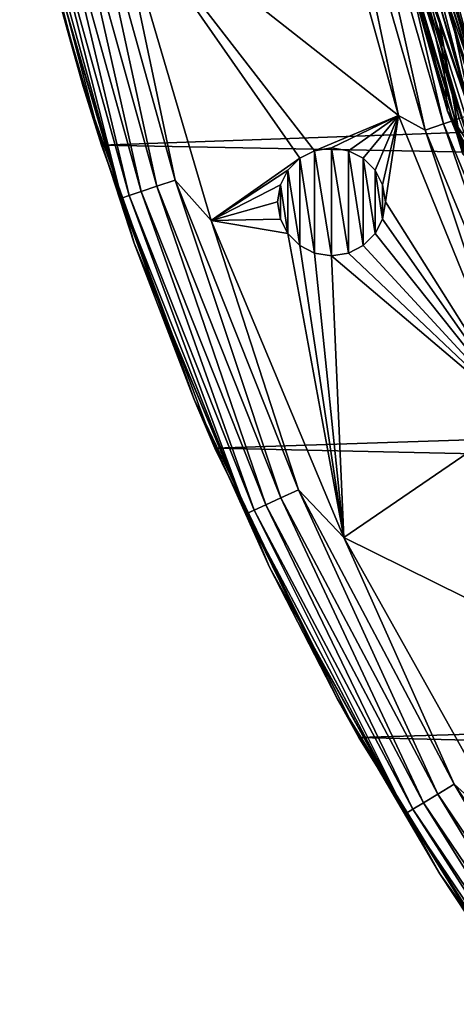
# Model space of a CAD drawing. Header units: millimetres. Extents: x -260 to -103, y -82 to 75.
# Tile 13 of 118: x -258 to -247, y -49 to -24. Entities that reach past the tile are written whole.
import ezdxf

# ---------------------------------------------------------------- set-up
doc = ezdxf.new("R2010")
doc.units = ezdxf.units.MM
doc.header["$LTSCALE"] = 65.185185
for name, color, linetype in [('11', 7, 'CONTINUOUS'), ('13', 7, 'CONTINUOUS'), ('15', 7, 'CONTINUOUS'), ('196', 7, 'CONTINUOUS'), ('197', 7, 'CONTINUOUS'), ('213', 7, 'CONTINUOUS'), ('29', 7, 'CONTINUOUS'), ('47', 7, 'CONTINUOUS'), ('57', 7, 'CONTINUOUS'), ('60', 7, 'CONTINUOUS'), ('61', 7, 'CONTINUOUS'), ('64', 7, 'CONTINUOUS'), ('84', 7, 'CONTINUOUS'), ('85', 7, 'CONTINUOUS'), ('9', 7, 'CONTINUOUS')]:
    doc.layers.add(name, color=color, linetype=linetype)

msp = doc.modelspace()

# ---------------------------------------------------------------- linework, layer by layer
at = {"layer": '11', "color": 1, "linetype": 'Continuous', "true_color": 0xff0c00}
for points in [[(-246.859, -27.28, -541.805), (-248.563, -19.972, -541.307), (-249.194, -19.483, -541.805), (-246.859, -27.28, -541.805)], [(-247.436, -24.016, -541.307), (-248.563, -19.972, -541.307), (-246.859, -27.28, -541.805), (-247.436, -24.016, -541.307)], [(-246.066, -27.985, -541.307), (-247.436, -24.016, -541.307), (-246.859, -27.28, -541.805), (-246.066, -27.985, -541.307)]]:
    msp.add_3dface(points, dxfattribs=at)
at = {"layer": '13', "color": 1, "linetype": 'Continuous', "true_color": 0xff0c00}
for points in [[(-247.242, -26.201, -540.809), (-249.409, -18.55, -540.809), (-247.436, -24.016, -541.307), (-247.242, -26.201, -540.809)], [(-247.436, -24.016, -541.307), (-249.409, -18.55, -540.809), (-248.563, -19.972, -541.307), (-247.436, -24.016, -541.307)], [(-246.066, -27.985, -541.307), (-247.242, -26.201, -540.809), (-247.436, -24.016, -541.307), (-246.066, -27.985, -541.307)], [(-244.162, -33.682, -540.809), (-247.242, -26.201, -540.809), (-244.459, -31.863, -541.307), (-244.162, -33.682, -540.809)], [(-244.459, -31.863, -541.307), (-247.242, -26.201, -540.809), (-246.066, -27.985, -541.307), (-244.459, -31.863, -541.307)]]:
    msp.add_3dface(points, dxfattribs=at)
at = {"layer": '15', "color": 1, "linetype": 'Continuous', "true_color": 0xff0c00}
for points in [[(-249.409, -18.55, -540.809), (-247.242, -26.201, -540.809), (-248.761, -20.021, -534.871), (-249.409, -18.55, -540.809)], [(-244.653, -26.363, -523.177), (-246.884, -18.88, -523.177), (-247.986, -19.83, -528.974), (-244.653, -26.363, -523.177)], [(-247.986, -19.83, -528.974), (-248.761, -20.021, -534.871), (-246.256, -28.057, -534.871), (-247.986, -19.83, -528.974)], [(-245.51, -27.773, -528.974), (-244.653, -26.363, -523.177), (-247.986, -19.83, -528.974), (-245.51, -27.773, -528.974)], [(-245.51, -27.773, -528.974), (-247.986, -19.83, -528.974), (-246.256, -28.057, -534.871), (-245.51, -27.773, -528.974)], [(-248.761, -20.021, -534.871), (-247.242, -26.201, -540.809), (-246.256, -28.057, -534.871), (-248.761, -20.021, -534.871)], [(-247.242, -26.201, -540.809), (-244.162, -33.682, -540.809), (-246.256, -28.057, -534.871), (-247.242, -26.201, -540.809)]]:
    msp.add_3dface(points, dxfattribs=at)
at = {"layer": '196', "color": 1, "linetype": 'Continuous', "true_color": 0xff0c00}
for points in [[(-250.58, -27.197, -10.122), (-250.944, -27.382, -10.122), (-250.942, -27.381, -11.319), (-250.58, -27.197, -10.122)], [(-250.579, -27.196, -11.319), (-250.58, -27.197, -10.122), (-250.942, -27.381, -11.319), (-250.579, -27.196, -11.319)], [(-250.151, -27.124, -10.122), (-250.58, -27.197, -10.122), (-250.151, -27.124, -11.319), (-250.151, -27.124, -10.122)], [(-250.151, -27.124, -11.319), (-250.58, -27.197, -10.122), (-250.579, -27.196, -11.319), (-250.151, -27.124, -11.319)], [(-249.723, -27.197, -10.122), (-250.151, -27.124, -10.122), (-249.724, -27.196, -11.319), (-249.723, -27.197, -10.122)], [(-249.724, -27.196, -11.319), (-250.151, -27.124, -10.122), (-250.151, -27.124, -11.319), (-249.724, -27.196, -11.319)], [(-249.36, -27.382, -11.319), (-249.723, -27.197, -10.122), (-249.724, -27.196, -11.319), (-249.36, -27.382, -11.319)], [(-249.359, -27.382, -10.122), (-249.723, -27.197, -10.122), (-249.36, -27.382, -11.319), (-249.359, -27.382, -10.122)], [(-250.944, -27.382, -10.122), (-251.244, -27.682, -10.122), (-250.942, -27.381, -11.319), (-250.944, -27.382, -10.122)], [(-250.942, -27.381, -11.319), (-251.244, -27.682, -10.122), (-251.244, -27.683, -11.319), (-250.942, -27.381, -11.319)], [(-249.058, -27.683, -11.319), (-249.359, -27.382, -10.122), (-249.36, -27.382, -11.319), (-249.058, -27.683, -11.319)], [(-249.059, -27.682, -10.122), (-249.359, -27.382, -10.122), (-249.058, -27.683, -11.319), (-249.059, -27.682, -10.122)], [(-251.244, -27.683, -11.319), (-251.429, -28.046, -10.122), (-251.43, -28.047, -11.319), (-251.244, -27.683, -11.319)], [(-251.244, -27.682, -10.122), (-251.429, -28.046, -10.122), (-251.244, -27.683, -11.319), (-251.244, -27.682, -10.122)], [(-248.874, -28.046, -10.122), (-249.059, -27.682, -10.122), (-249.058, -27.683, -11.319), (-248.874, -28.046, -10.122)], [(-248.873, -28.047, -11.319), (-248.874, -28.046, -10.122), (-249.058, -27.683, -11.319), (-248.873, -28.047, -11.319)], [(-251.429, -28.046, -10.122), (-251.501, -28.474, -10.122), (-251.43, -28.047, -11.319), (-251.429, -28.046, -10.122)], [(-251.43, -28.047, -11.319), (-251.501, -28.474, -10.122), (-251.501, -28.474, -11.319), (-251.43, -28.047, -11.319)], [(-248.801, -28.474, -10.122), (-248.874, -28.046, -10.122), (-248.801, -28.474, -11.319), (-248.801, -28.474, -10.122)], [(-248.801, -28.474, -11.319), (-248.874, -28.046, -10.122), (-248.873, -28.047, -11.319), (-248.801, -28.474, -11.319)]]:
    msp.add_3dface(points, dxfattribs=at)
at = {"layer": '197', "color": 1, "linetype": 'Continuous', "true_color": 0xff0c00}
for points in [[(-251.501, -28.474, -10.122), (-251.429, -28.903, -10.122), (-251.501, -28.474, -11.319), (-251.501, -28.474, -10.122)], [(-251.501, -28.474, -11.319), (-251.429, -28.903, -10.122), (-251.43, -28.902, -11.319), (-251.501, -28.474, -11.319)], [(-248.874, -28.903, -10.122), (-248.801, -28.474, -10.122), (-248.873, -28.902, -11.319), (-248.874, -28.903, -10.122)], [(-248.801, -28.474, -10.122), (-248.801, -28.474, -11.319), (-248.873, -28.902, -11.319), (-248.801, -28.474, -10.122)], [(-251.43, -28.902, -11.319), (-251.429, -28.903, -10.122), (-251.244, -29.266, -11.319), (-251.43, -28.902, -11.319)], [(-251.429, -28.903, -10.122), (-251.244, -29.267, -10.122), (-251.244, -29.266, -11.319), (-251.429, -28.903, -10.122)], [(-249.059, -29.266, -11.319), (-248.874, -28.903, -10.122), (-248.873, -28.902, -11.319), (-249.059, -29.266, -11.319)], [(-249.059, -29.267, -10.122), (-248.874, -28.903, -10.122), (-249.059, -29.266, -11.319), (-249.059, -29.267, -10.122)], [(-251.244, -29.267, -10.122), (-250.943, -29.567, -10.122), (-251.244, -29.266, -11.319), (-251.244, -29.267, -10.122)], [(-251.244, -29.266, -11.319), (-250.943, -29.567, -10.122), (-250.943, -29.567, -11.319), (-251.244, -29.266, -11.319)], [(-249.36, -29.567, -11.319), (-249.059, -29.267, -10.122), (-249.059, -29.266, -11.319), (-249.36, -29.567, -11.319)], [(-249.359, -29.567, -10.122), (-249.059, -29.267, -10.122), (-249.36, -29.567, -11.319), (-249.359, -29.567, -10.122)], [(-250.943, -29.567, -10.122), (-250.58, -29.752, -10.122), (-250.943, -29.567, -11.319), (-250.943, -29.567, -10.122)], [(-250.943, -29.567, -11.319), (-250.58, -29.752, -10.122), (-250.579, -29.753, -11.319), (-250.943, -29.567, -11.319)], [(-250.58, -29.752, -10.122), (-250.151, -29.824, -10.122), (-250.579, -29.753, -11.319), (-250.58, -29.752, -10.122)], [(-250.579, -29.753, -11.319), (-250.151, -29.824, -10.122), (-250.151, -29.824, -11.319), (-250.579, -29.753, -11.319)], [(-250.151, -29.824, -10.122), (-249.722, -29.752, -10.122), (-250.151, -29.824, -11.319), (-250.151, -29.824, -10.122)], [(-250.151, -29.824, -11.319), (-249.722, -29.752, -10.122), (-249.724, -29.753, -11.319), (-250.151, -29.824, -11.319)], [(-249.724, -29.753, -11.319), (-249.722, -29.752, -10.122), (-249.36, -29.567, -11.319), (-249.724, -29.753, -11.319)], [(-249.722, -29.752, -10.122), (-249.359, -29.567, -10.122), (-249.36, -29.567, -11.319), (-249.722, -29.752, -10.122)]]:
    msp.add_3dface(points, dxfattribs=at)
at = {"layer": '213', "color": 1, "linetype": 'Continuous', "true_color": 0xff0c00}
for points in [[(-255.911, -27.054, -34.822), (-257.959, -19.226, -34.822), (-104.763, -21.703, -34.822), (-255.911, -27.054, -34.822)], [(-107.205, -29.859, -34.822), (-255.911, -27.054, -34.822), (-104.763, -21.703, -34.822), (-107.205, -29.859, -34.822)], [(-253.075, -34.633, -34.822), (-255.911, -27.054, -34.822), (-107.205, -29.859, -34.822), (-253.075, -34.633, -34.822)], [(-110.52, -37.728, -34.822), (-253.075, -34.633, -34.822), (-107.205, -29.859, -34.822), (-110.52, -37.728, -34.822)], [(-249.468, -41.877, -34.822), (-253.075, -34.633, -34.822), (-110.52, -37.728, -34.822), (-249.468, -41.877, -34.822)], [(-114.651, -45.149, -34.822), (-249.468, -41.877, -34.822), (-110.52, -37.728, -34.822), (-114.651, -45.149, -34.822)], [(-245.139, -48.714, -34.822), (-249.468, -41.877, -34.822), (-114.651, -45.149, -34.822), (-245.139, -48.714, -34.822)]]:
    msp.add_3dface(points, dxfattribs=at)
at = {"layer": '29', "color": 1, "linetype": 'Continuous', "true_color": 0xff0c00}
for points in [[(-257.959, -19.226, -34.822), (-255.911, -27.054, -34.822), (-257.059, -23.086, -33.322), (-257.959, -19.226, -34.822)], [(-257.059, -23.086, -33.322), (-255.911, -27.054, -34.822), (-256.722, -24.339, -33.322), (-257.059, -23.086, -33.322)], [(-255.911, -27.054, -34.822), (-256.365, -25.586, -33.322), (-256.722, -24.339, -33.322), (-255.911, -27.054, -34.822)], [(-255.911, -27.054, -34.822), (-253.59, -33.42, -33.322), (-256.365, -25.586, -33.322), (-255.911, -27.054, -34.822)], [(-255.911, -27.054, -34.822), (-253.075, -34.633, -34.822), (-253.59, -33.42, -33.322), (-255.911, -27.054, -34.822)], [(-253.075, -34.633, -34.822), (-250.003, -40.918, -33.322), (-253.59, -33.42, -33.322), (-253.075, -34.633, -34.822)], [(-253.075, -34.633, -34.822), (-249.468, -41.877, -34.822), (-250.003, -40.918, -33.322), (-253.075, -34.633, -34.822)], [(-249.468, -41.877, -34.822), (-245.643, -47.994, -33.322), (-250.003, -40.918, -33.322), (-249.468, -41.877, -34.822)], [(-249.468, -41.877, -34.822), (-245.139, -48.714, -34.822), (-245.643, -47.994, -33.322), (-249.468, -41.877, -34.822)]]:
    msp.add_3dface(points, dxfattribs=at)
at = {"layer": '47', "color": 1, "linetype": 'Continuous', "true_color": 0xff0c00}
for points in [[(-250.579, -27.196, -11.319), (-250.942, -27.381, -11.319), (-250.579, -29.753, -11.319), (-250.579, -27.196, -11.319)], [(-250.151, -27.124, -11.319), (-250.579, -27.196, -11.319), (-250.151, -29.824, -11.319), (-250.151, -27.124, -11.319)], [(-250.579, -27.196, -11.319), (-250.579, -29.753, -11.319), (-250.151, -29.824, -11.319), (-250.579, -27.196, -11.319)], [(-249.724, -27.196, -11.319), (-250.151, -27.124, -11.319), (-249.724, -29.753, -11.319), (-249.724, -27.196, -11.319)], [(-250.151, -27.124, -11.319), (-250.151, -29.824, -11.319), (-249.724, -29.753, -11.319), (-250.151, -27.124, -11.319)], [(-249.36, -27.382, -11.319), (-249.724, -27.196, -11.319), (-249.36, -29.567, -11.319), (-249.36, -27.382, -11.319)], [(-249.724, -27.196, -11.319), (-249.724, -29.753, -11.319), (-249.36, -29.567, -11.319), (-249.724, -27.196, -11.319)], [(-250.942, -27.381, -11.319), (-251.244, -27.683, -11.319), (-250.943, -29.567, -11.319), (-250.942, -27.381, -11.319)], [(-250.942, -27.381, -11.319), (-250.943, -29.567, -11.319), (-250.579, -29.753, -11.319), (-250.942, -27.381, -11.319)], [(-249.058, -27.683, -11.319), (-249.36, -27.382, -11.319), (-249.059, -29.266, -11.319), (-249.058, -27.683, -11.319)], [(-249.36, -27.382, -11.319), (-249.36, -29.567, -11.319), (-249.059, -29.266, -11.319), (-249.36, -27.382, -11.319)], [(-251.244, -27.683, -11.319), (-251.43, -28.047, -11.319), (-251.244, -29.266, -11.319), (-251.244, -27.683, -11.319)], [(-251.244, -27.683, -11.319), (-251.244, -29.266, -11.319), (-250.943, -29.567, -11.319), (-251.244, -27.683, -11.319)], [(-249.058, -27.683, -11.319), (-249.059, -29.266, -11.319), (-248.873, -28.902, -11.319), (-249.058, -27.683, -11.319)], [(-248.873, -28.047, -11.319), (-249.058, -27.683, -11.319), (-248.873, -28.902, -11.319), (-248.873, -28.047, -11.319)], [(-251.43, -28.047, -11.319), (-251.501, -28.474, -11.319), (-251.43, -28.902, -11.319), (-251.43, -28.047, -11.319)], [(-251.43, -28.047, -11.319), (-251.43, -28.902, -11.319), (-251.244, -29.266, -11.319), (-251.43, -28.047, -11.319)], [(-248.801, -28.474, -11.319), (-248.873, -28.047, -11.319), (-248.873, -28.902, -11.319), (-248.801, -28.474, -11.319)]]:
    msp.add_3dface(points, dxfattribs=at)
at = {"layer": '57', "color": 1, "linetype": 'Continuous', "true_color": 0xff0c00}
for points in [[(-250.642, -18.508, -10.122), (-255.581, -20.724, -10.122), (-248.476, -26.309, -10.122), (-250.642, -18.508, -10.122)], [(-255.581, -20.724, -10.122), (-253.167, -28.937, -10.122), (-250.944, -27.382, -10.122), (-255.581, -20.724, -10.122)], [(-248.476, -26.309, -10.122), (-255.581, -20.724, -10.122), (-250.58, -27.197, -10.122), (-248.476, -26.309, -10.122)], [(-250.58, -27.197, -10.122), (-255.581, -20.724, -10.122), (-250.944, -27.382, -10.122), (-250.58, -27.197, -10.122)], [(-250.151, -27.124, -10.122), (-248.476, -26.309, -10.122), (-250.58, -27.197, -10.122), (-250.151, -27.124, -10.122)], [(-249.723, -27.197, -10.122), (-248.476, -26.309, -10.122), (-250.151, -27.124, -10.122), (-249.723, -27.197, -10.122)], [(-249.359, -27.382, -10.122), (-248.476, -26.309, -10.122), (-249.723, -27.197, -10.122), (-249.359, -27.382, -10.122)], [(-249.059, -27.682, -10.122), (-248.476, -26.309, -10.122), (-249.359, -27.382, -10.122), (-249.059, -27.682, -10.122)], [(-248.874, -28.046, -10.122), (-248.476, -26.309, -10.122), (-249.059, -27.682, -10.122), (-248.874, -28.046, -10.122)], [(-248.801, -28.474, -10.122), (-248.476, -26.309, -10.122), (-248.874, -28.046, -10.122), (-248.801, -28.474, -10.122)], [(-245.411, -33.846, -10.122), (-248.476, -26.309, -10.122), (-248.801, -28.474, -10.122), (-245.411, -33.846, -10.122)], [(-250.944, -27.382, -10.122), (-253.167, -28.937, -10.122), (-251.244, -27.682, -10.122), (-250.944, -27.382, -10.122)], [(-251.244, -27.682, -10.122), (-253.167, -28.937, -10.122), (-251.429, -28.046, -10.122), (-251.244, -27.682, -10.122)], [(-253.167, -28.937, -10.122), (-251.501, -28.474, -10.122), (-251.429, -28.046, -10.122), (-253.167, -28.937, -10.122)], [(-251.501, -28.474, -10.122), (-253.167, -28.937, -10.122), (-251.429, -28.903, -10.122), (-251.501, -28.474, -10.122)], [(-248.874, -28.903, -10.122), (-245.411, -33.846, -10.122), (-248.801, -28.474, -10.122), (-248.874, -28.903, -10.122)], [(-251.429, -28.903, -10.122), (-253.167, -28.937, -10.122), (-251.244, -29.267, -10.122), (-251.429, -28.903, -10.122)], [(-253.167, -28.937, -10.122), (-249.842, -36.867, -10.122), (-251.244, -29.267, -10.122), (-253.167, -28.937, -10.122)], [(-249.059, -29.267, -10.122), (-245.411, -33.846, -10.122), (-248.874, -28.903, -10.122), (-249.059, -29.267, -10.122)], [(-251.244, -29.267, -10.122), (-249.842, -36.867, -10.122), (-250.943, -29.567, -10.122), (-251.244, -29.267, -10.122)], [(-249.359, -29.567, -10.122), (-245.411, -33.846, -10.122), (-249.059, -29.267, -10.122), (-249.359, -29.567, -10.122)], [(-250.943, -29.567, -10.122), (-249.842, -36.867, -10.122), (-250.58, -29.752, -10.122), (-250.943, -29.567, -10.122)], [(-250.58, -29.752, -10.122), (-249.842, -36.867, -10.122), (-250.151, -29.824, -10.122), (-250.58, -29.752, -10.122)], [(-250.151, -29.824, -10.122), (-245.411, -33.846, -10.122), (-249.722, -29.752, -10.122), (-250.151, -29.824, -10.122)], [(-249.722, -29.752, -10.122), (-245.411, -33.846, -10.122), (-249.359, -29.567, -10.122), (-249.722, -29.752, -10.122)], [(-249.842, -36.867, -10.122), (-245.411, -33.846, -10.122), (-250.151, -29.824, -10.122), (-249.842, -36.867, -10.122)], [(-245.411, -33.846, -10.122), (-249.842, -36.867, -10.122), (-241.517, -40.983, -10.122), (-245.411, -33.846, -10.122)], [(-249.842, -36.867, -10.122), (-245.672, -44.32, -10.122), (-241.517, -40.983, -10.122), (-249.842, -36.867, -10.122)]]:
    msp.add_3dface(points, dxfattribs=at)
at = {"layer": '60', "color": 1, "linetype": 'Continuous', "true_color": 0xff0c00}
for points in [[(-257.552, -21.082, -12.122), (-257.059, -23.086, -33.322), (-256.722, -24.339, -33.322), (-257.552, -21.082, -12.122)], [(-255.092, -29.509, -12.122), (-257.552, -21.082, -12.122), (-256.365, -25.586, -33.322), (-255.092, -29.509, -12.122)], [(-256.365, -25.586, -33.322), (-257.552, -21.082, -12.122), (-256.722, -24.339, -33.322), (-256.365, -25.586, -33.322)], [(-253.59, -33.42, -33.322), (-255.092, -29.509, -12.122), (-256.365, -25.586, -33.322), (-253.59, -33.42, -33.322)], [(-251.707, -37.61, -12.122), (-255.092, -29.509, -12.122), (-253.59, -33.42, -33.322), (-251.707, -37.61, -12.122)], [(-250.003, -40.918, -33.322), (-251.707, -37.61, -12.122), (-253.59, -33.42, -33.322), (-250.003, -40.918, -33.322)], [(-247.438, -45.281, -12.122), (-251.707, -37.61, -12.122), (-250.003, -40.918, -33.322), (-247.438, -45.281, -12.122)], [(-245.643, -47.994, -33.322), (-247.438, -45.281, -12.122), (-250.003, -40.918, -33.322), (-245.643, -47.994, -33.322)], [(-242.339, -52.428, -12.122), (-247.438, -45.281, -12.122), (-245.643, -47.994, -33.322), (-242.339, -52.428, -12.122)]]:
    msp.add_3dface(points, dxfattribs=at)
at = {"layer": '61', "color": 1, "linetype": 'Continuous', "true_color": 0xff0c00}
for points in [[(-254.526, -28.081, -10.389), (-256.299, -19.892, -10.189), (-256.771, -19.996, -10.389), (-254.526, -28.081, -10.389)], [(-254.068, -27.927, -10.189), (-255.581, -20.724, -10.122), (-256.299, -19.892, -10.189), (-254.068, -27.927, -10.189)], [(-254.068, -27.927, -10.189), (-256.299, -19.892, -10.189), (-254.526, -28.081, -10.389), (-254.068, -27.927, -10.189)], [(-255.41, -28.379, -11.604), (-257.487, -20.153, -11.121), (-257.682, -20.196, -11.604), (-255.41, -28.379, -11.604)], [(-257.552, -21.082, -12.122), (-255.41, -28.379, -11.604), (-257.682, -20.196, -11.604), (-257.552, -21.082, -12.122)], [(-255.221, -28.315, -11.121), (-257.176, -20.085, -10.707), (-257.487, -20.153, -11.121), (-255.221, -28.315, -11.121)], [(-255.221, -28.315, -11.121), (-257.487, -20.153, -11.121), (-255.41, -28.379, -11.604), (-255.221, -28.315, -11.121)], [(-254.919, -28.214, -10.707), (-256.771, -19.996, -10.389), (-257.176, -20.085, -10.707), (-254.919, -28.214, -10.707)], [(-254.919, -28.214, -10.707), (-257.176, -20.085, -10.707), (-255.221, -28.315, -11.121), (-254.919, -28.214, -10.707)], [(-254.526, -28.081, -10.389), (-256.771, -19.996, -10.389), (-254.919, -28.214, -10.707), (-254.526, -28.081, -10.389)], [(-253.167, -28.937, -10.122), (-255.581, -20.724, -10.122), (-254.068, -27.927, -10.189), (-253.167, -28.937, -10.122)], [(-257.552, -21.082, -12.122), (-255.092, -29.509, -12.122), (-255.41, -28.379, -11.604), (-257.552, -21.082, -12.122)], [(-251.796, -36.051, -10.707), (-254.526, -28.081, -10.389), (-254.919, -28.214, -10.707), (-251.796, -36.051, -10.707)], [(-251.42, -35.877, -10.389), (-254.068, -27.927, -10.189), (-254.526, -28.081, -10.389), (-251.42, -35.877, -10.389)], [(-251.42, -35.877, -10.389), (-254.526, -28.081, -10.389), (-251.796, -36.051, -10.707), (-251.42, -35.877, -10.389)], [(-250.981, -35.674, -10.189), (-253.167, -28.937, -10.122), (-254.068, -27.927, -10.189), (-250.981, -35.674, -10.189)], [(-250.981, -35.674, -10.189), (-254.068, -27.927, -10.189), (-251.42, -35.877, -10.389), (-250.981, -35.674, -10.189)], [(-252.267, -36.269, -11.604), (-255.221, -28.315, -11.121), (-255.41, -28.379, -11.604), (-252.267, -36.269, -11.604)], [(-252.085, -36.185, -11.121), (-254.919, -28.214, -10.707), (-255.221, -28.315, -11.121), (-252.085, -36.185, -11.121)], [(-252.085, -36.185, -11.121), (-255.221, -28.315, -11.121), (-252.267, -36.269, -11.604), (-252.085, -36.185, -11.121)], [(-251.796, -36.051, -10.707), (-254.919, -28.214, -10.707), (-252.085, -36.185, -11.121), (-251.796, -36.051, -10.707)], [(-255.092, -29.509, -12.122), (-252.267, -36.269, -11.604), (-255.41, -28.379, -11.604), (-255.092, -29.509, -12.122)], [(-249.842, -36.867, -10.122), (-253.167, -28.937, -10.122), (-250.981, -35.674, -10.189), (-249.842, -36.867, -10.122)], [(-255.092, -29.509, -12.122), (-251.707, -37.61, -12.122), (-252.267, -36.269, -11.604), (-255.092, -29.509, -12.122)], [(-247.489, -43.291, -10.389), (-250.981, -35.674, -10.189), (-251.42, -35.877, -10.389), (-247.489, -43.291, -10.389)], [(-247.075, -43.042, -10.189), (-249.842, -36.867, -10.122), (-250.981, -35.674, -10.189), (-247.075, -43.042, -10.189)], [(-247.075, -43.042, -10.189), (-250.981, -35.674, -10.189), (-247.489, -43.291, -10.389), (-247.075, -43.042, -10.189)], [(-247.845, -43.505, -10.707), (-251.42, -35.877, -10.389), (-251.796, -36.051, -10.707), (-247.845, -43.505, -10.707)], [(-247.489, -43.291, -10.389), (-251.42, -35.877, -10.389), (-247.845, -43.505, -10.707), (-247.489, -43.291, -10.389)], [(-248.289, -43.772, -11.604), (-252.085, -36.185, -11.121), (-252.267, -36.269, -11.604), (-248.289, -43.772, -11.604)], [(-248.117, -43.669, -11.121), (-251.796, -36.051, -10.707), (-252.085, -36.185, -11.121), (-248.117, -43.669, -11.121)], [(-248.117, -43.669, -11.121), (-252.085, -36.185, -11.121), (-248.289, -43.772, -11.604), (-248.117, -43.669, -11.121)], [(-247.845, -43.505, -10.707), (-251.796, -36.051, -10.707), (-248.117, -43.669, -11.121), (-247.845, -43.505, -10.707)], [(-251.707, -37.61, -12.122), (-248.289, -43.772, -11.604), (-252.267, -36.269, -11.604), (-251.707, -37.61, -12.122)], [(-245.672, -44.32, -10.122), (-249.842, -36.867, -10.122), (-247.075, -43.042, -10.189), (-245.672, -44.32, -10.122)], [(-251.707, -37.61, -12.122), (-247.438, -45.281, -12.122), (-248.289, -43.772, -11.604), (-251.707, -37.61, -12.122)], [(-242.78, -50.236, -10.389), (-247.075, -43.042, -10.189), (-247.489, -43.291, -10.389), (-242.78, -50.236, -10.389)], [(-242.396, -49.944, -10.189), (-245.672, -44.32, -10.122), (-247.075, -43.042, -10.189), (-242.396, -49.944, -10.189)], [(-242.396, -49.944, -10.189), (-247.075, -43.042, -10.189), (-242.78, -50.236, -10.389), (-242.396, -49.944, -10.189)], [(-243.11, -50.487, -10.707), (-247.489, -43.291, -10.389), (-247.845, -43.505, -10.707), (-243.11, -50.487, -10.707)], [(-242.78, -50.236, -10.389), (-247.489, -43.291, -10.389), (-243.11, -50.487, -10.707), (-242.78, -50.236, -10.389)], [(-243.364, -50.68, -11.121), (-247.845, -43.505, -10.707), (-248.117, -43.669, -11.121), (-243.364, -50.68, -11.121)], [(-243.11, -50.487, -10.707), (-247.845, -43.505, -10.707), (-243.364, -50.68, -11.121), (-243.11, -50.487, -10.707)], [(-243.523, -50.801, -11.604), (-248.117, -43.669, -11.121), (-248.289, -43.772, -11.604), (-243.523, -50.801, -11.604)], [(-247.438, -45.281, -12.122), (-243.523, -50.801, -11.604), (-248.289, -43.772, -11.604), (-247.438, -45.281, -12.122)], [(-243.364, -50.68, -11.121), (-248.117, -43.669, -11.121), (-243.523, -50.801, -11.604), (-243.364, -50.68, -11.121)], [(-247.438, -45.281, -12.122), (-242.339, -52.428, -12.122), (-243.523, -50.801, -11.604), (-247.438, -45.281, -12.122)]]:
    msp.add_3dface(points, dxfattribs=at)
at = {"layer": '64', "color": 1, "linetype": 'Continuous', "true_color": 0xff0c00}
for points in [[(-250.642, -18.508, -10.122), (-248.476, -26.309, -10.122), (-249.996, -19.065, -10.054), (-250.642, -18.508, -10.122)], [(-249.996, -19.065, -10.054), (-247.802, -26.682, -10.054), (-249.525, -18.957, -9.855), (-249.996, -19.065, -10.054)], [(-249.525, -18.957, -9.855), (-247.346, -26.522, -9.855), (-249.121, -18.865, -9.537), (-249.525, -18.957, -9.855)], [(-249.525, -18.957, -9.855), (-247.802, -26.682, -10.054), (-247.346, -26.522, -9.855), (-249.525, -18.957, -9.855)], [(-249.121, -18.865, -9.537), (-246.954, -26.385, -9.537), (-248.81, -18.794, -9.122), (-249.121, -18.865, -9.537)], [(-249.121, -18.865, -9.537), (-247.346, -26.522, -9.855), (-246.954, -26.385, -9.537), (-249.121, -18.865, -9.537)], [(-248.81, -18.794, -9.122), (-246.654, -26.28, -9.122), (-248.615, -18.75, -8.639), (-248.81, -18.794, -9.122)], [(-248.81, -18.794, -9.122), (-246.954, -26.385, -9.537), (-246.654, -26.28, -9.122), (-248.81, -18.794, -9.122)], [(-248.615, -18.75, -8.639), (-246.654, -26.28, -9.122), (-246.465, -26.214, -8.639), (-248.615, -18.75, -8.639)], [(-248.615, -18.75, -8.639), (-246.465, -26.214, -8.639), (-248.273, -19.897, -8.122), (-248.615, -18.75, -8.639)], [(-249.996, -19.065, -10.054), (-248.476, -26.309, -10.122), (-247.802, -26.682, -10.054), (-249.996, -19.065, -10.054)], [(-248.273, -19.897, -8.122), (-246.465, -26.214, -8.639), (-247.151, -23.923, -8.122), (-248.273, -19.897, -8.122)], [(-247.151, -23.923, -8.122), (-246.465, -26.214, -8.639), (-245.787, -27.875, -8.122), (-247.151, -23.923, -8.122)], [(-248.476, -26.309, -10.122), (-245.411, -33.846, -10.122), (-247.802, -26.682, -10.054), (-248.476, -26.309, -10.122)], [(-247.802, -26.682, -10.054), (-244.768, -34.005, -10.054), (-247.346, -26.522, -9.855), (-247.802, -26.682, -10.054)], [(-247.346, -26.522, -9.855), (-244.333, -33.795, -9.855), (-246.954, -26.385, -9.537), (-247.346, -26.522, -9.855)], [(-247.346, -26.522, -9.855), (-244.768, -34.005, -10.054), (-244.333, -33.795, -9.855), (-247.346, -26.522, -9.855)], [(-247.802, -26.682, -10.054), (-245.411, -33.846, -10.122), (-244.768, -34.005, -10.054), (-247.802, -26.682, -10.054)]]:
    msp.add_3dface(points, dxfattribs=at)
at = {"layer": '84', "color": 1, "linetype": 'Continuous', "true_color": 0xff0c00}
for points in [[(-245.17, -26.661, 2.611), (-246.974, -18.952, 2.811), (-247.444, -19.064, 2.611), (-245.17, -26.661, 2.611)], [(-245.859, -26.912, 1.879), (-247.848, -19.159, 2.293), (-248.158, -19.233, 1.879), (-245.859, -26.912, 1.879)], [(-245.56, -26.803, 2.293), (-247.444, -19.064, 2.611), (-247.848, -19.159, 2.293), (-245.56, -26.803, 2.293)], [(-245.56, -26.803, 2.293), (-247.848, -19.159, 2.293), (-245.859, -26.912, 1.879), (-245.56, -26.803, 2.293)], [(-245.17, -26.661, 2.611), (-247.444, -19.064, 2.611), (-245.56, -26.803, 2.293), (-245.17, -26.661, 2.611)], [(-246.047, -26.98, 1.396), (-248.158, -19.233, 1.879), (-248.352, -19.279, 1.396), (-246.047, -26.98, 1.396)], [(-246.047, -26.98, 1.396), (-248.352, -19.279, 1.396), (-248.205, -20.17, 0.878), (-246.047, -26.98, 1.396)], [(-245.859, -26.912, 1.879), (-248.158, -19.233, 1.879), (-246.047, -26.98, 1.396), (-245.859, -26.912, 1.879)], [(-245.696, -28.114, 0.878), (-246.047, -26.98, 1.396), (-248.205, -20.17, 0.878), (-245.696, -28.114, 0.878)]]:
    msp.add_3dface(points, dxfattribs=at)
at = {"layer": '85', "color": 1, "linetype": 'Continuous', "true_color": 0xff0c00}
for points in [[(-248.273, -19.897, -8.122), (-247.151, -23.923, -8.122), (-248.205, -20.17, 0.878), (-248.273, -19.897, -8.122)], [(-247.151, -23.923, -8.122), (-245.787, -27.875, -8.122), (-248.205, -20.17, 0.878), (-247.151, -23.923, -8.122)], [(-245.787, -27.875, -8.122), (-245.696, -28.114, 0.878), (-248.205, -20.17, 0.878), (-245.787, -27.875, -8.122)]]:
    msp.add_3dface(points, dxfattribs=at)
at = {"layer": '9', "color": 1, "linetype": 'Continuous', "true_color": 0xff0c00}
for points in [[(-247.849, -19.163, -555.164), (-245.56, -26.807, -555.164), (-248.314, -19.274, -552.509), (-247.849, -19.163, -555.164)], [(-247.272, -19.027, -557.783), (-245.002, -26.604, -557.783), (-247.849, -19.163, -555.164), (-247.272, -19.027, -557.783)], [(-247.849, -19.163, -555.164), (-245.002, -26.604, -557.783), (-245.56, -26.807, -555.164), (-247.849, -19.163, -555.164)], [(-247.272, -19.027, -557.783), (-246.035, -19.165, -559.807), (-245.002, -26.604, -557.783), (-247.272, -19.027, -557.783)], [(-249.126, -19.466, -544.476), (-248.958, -19.426, -547.163), (-246.631, -27.197, -547.163), (-249.126, -19.466, -544.476)], [(-248.688, -19.363, -549.844), (-246.371, -27.103, -549.844), (-248.958, -19.426, -547.163), (-248.688, -19.363, -549.844)], [(-248.958, -19.426, -547.163), (-246.371, -27.103, -549.844), (-246.631, -27.197, -547.163), (-248.958, -19.426, -547.163)], [(-248.314, -19.274, -552.509), (-246.009, -26.971, -552.509), (-248.688, -19.363, -549.844), (-248.314, -19.274, -552.509)], [(-248.688, -19.363, -549.844), (-246.009, -26.971, -552.509), (-246.371, -27.103, -549.844), (-248.688, -19.363, -549.844)], [(-248.314, -19.274, -552.509), (-245.56, -26.807, -555.164), (-246.009, -26.971, -552.509), (-248.314, -19.274, -552.509)], [(-246.793, -27.256, -544.476), (-249.194, -19.483, -541.805), (-249.126, -19.466, -544.476), (-246.793, -27.256, -544.476)], [(-246.859, -27.28, -541.805), (-249.194, -19.483, -541.805), (-246.793, -27.256, -544.476), (-246.859, -27.28, -541.805)], [(-246.793, -27.256, -544.476), (-249.126, -19.466, -544.476), (-246.631, -27.197, -547.163), (-246.793, -27.256, -544.476)]]:
    msp.add_3dface(points, dxfattribs=at)

doc.saveas('drawing.dxf')
